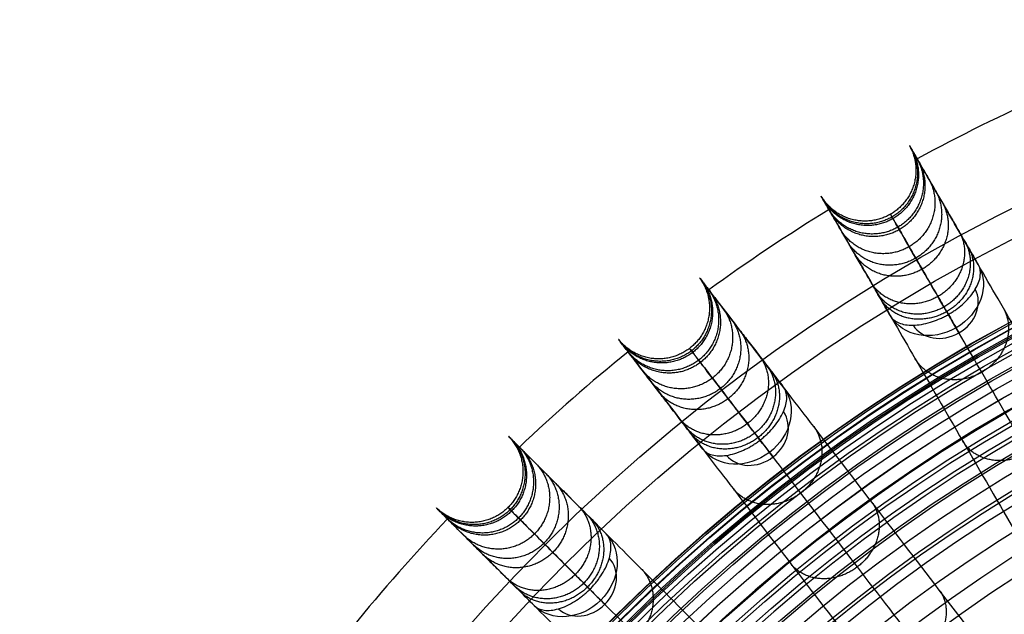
# Model space of a CAD drawing. Header units: millimetres. Extents: x 336 to 771, y -218 to 218.
# Tile 14 of 40: x 348 to 461, y 138 to 206. Entities that reach past the tile are written whole.
import ezdxf

# ---------------------------------------------------------------- set-up
doc = ezdxf.new("R2010")
doc.units = ezdxf.units.MM
doc.layers.add('Ø40', color=5, linetype='Continuous', true_color=0x0000ff)

msp = doc.modelspace()

# ---------------------------------------------------------------- linework, layer by layer
at = {"layer": 'Ø40'}
for centre, radius in [((553.5, 0, 327.83), 205.98), ((553.5, 0, 324.54), 202.78), ((553.5, 0, 216.3), 194.48), ((553.5, 0, 208.73), 194.44), ((553.5, 0, 222.17), 194.23), ((553.5, 0, 227.92), 193.76), ((553.5, 0, 197.88), 193.7), ((553.5, 0, 233.52), 193.07), ((553.5, 0, 191.61), 192.89), ((553.5, 0, 292.02), 192.73), ((553.5, 0, 238.92), 192.18), ((553.5, 0, 183.85), 191.48), ((553.5, 0, 244.11), 191.1), ((553.5, 0, 249.04), 189.85), ((553.5, 0, 175.93), 189.6), ((553.5, 0, 253.44), 188.52), ((553.5, 0, 167.94), 187.25), ((553.5, 0, 257.09), 187.24), ((553.5, 0, 261.09), 185.63), ((553.5, 0, 159.91), 184.45), ((553.5, 0, 264.55), 184.01), ((553.5, 0, 266.6), 182.93), ((553.5, 0, 151.84), 181.21), ((553.5, 0, 270.18), 180.94), ((553.5, 0, 308.95), 179.3), ((553.5, 0, 143.74), 177.54), ((553.5, 0, 271.74), 177.16), ((553.5, 0, 135.63), 173.45), ((553.5, 0, 127.5), 168.96), ((553.5, 0, 119.38), 164.07), ((553.5, 0, 330.72), 161.02), ((553.5, 0, 329.1), 159.93), ((553.5, 0, 111.27), 158.81), ((553.5, 0, 326.02), 158.07), ((553.5, 0, 322.67), 156.29), ((553.5, 0, 319.43), 154.83), ((553.5, 0, 316.33), 153.7), ((553.5, 0, 103.18), 153.18), ((553.5, 0, 313.39), 152.87), ((553.5, 0, 310.65), 152.35), ((553.5, 0, 303.65), 152.27), ((553.5, 0, 308.11), 152.09), ((553.5, 0, 305.78), 152.08), ((553.5, 0, 95.12), 147.21), ((553.5, 0, 86.75), 140.61)]:
    msp.add_circle(centre, radius, dxfattribs=at)
at = {"layer": 'Ø40', "extrusion": (0, 0, -1)}
for centre, radius in [((-553.5, 0, -350.42), 185.72), ((-553.5, 0, -350.42), 182.44), ((-553.5, 0, -348.87), 176.03), ((-553.5, 0, -344.55), 171.03)]:
    msp.add_circle(centre, radius, dxfattribs=at)
at = {"layer": 'Ø40'}
for start, end in [(114.0486, 118.4514), (121.5486, 125.9514), (129.0486, 133.4514), (136.5486, 140.9514)]:
    msp.add_arc((553.5, 0, 188.8), 216.09, start, end, dxfattribs=at)
at = {"layer": 'Ø40', "extrusion": (-0.258356, 0.447485, -0.85616)}
for start, end in [(180.7094, 270), (270, 359.2906)]:
    msp.add_arc((-479.35, 80.82, -278.66), 5.84, start, end, dxfattribs=at)
at = {"layer": 'Ø40', "extrusion": (0.258356, -0.447485, 0.85616)}
for start, end in [(270, 357.784), (182.216, 270)]:
    msp.add_arc((479.35, 80.82, 282.79), 4.13, start, end, dxfattribs=at)
at = {"layer": 'Ø40', "extrusion": (0.866025, 0.5, -7.36342e-15)}
msp.add_arc((-74.79, 280.34, 479.35), 5.84, 123.6054, 211.114, dxfattribs=at)
at = {"layer": 'Ø40', "extrusion": (-0.314554, 0.409935, -0.85616)}
for start, end in [(180.7094, 270), (270, 359.2906)]:
    msp.add_arc((-439.12, 29.28, -309.76), 5.84, start, end, dxfattribs=at)
at = {"layer": 'Ø40', "extrusion": (0.314554, -0.409935, 0.85616)}
for start, end in [(270, 357.784), (182.216, 270)]:
    msp.add_arc((439.12, 29.28, 313.89), 4.13, start, end, dxfattribs=at)
at = {"layer": 'Ø40', "extrusion": (0.793353, 0.608761, -1.79407e-15)}
msp.add_arc((-134.99, 280.34, 439.12), 5.84, 123.6054, 211.114, dxfattribs=at)
at = {"layer": 'Ø40', "extrusion": (-0.36537, 0.36537, -0.85616)}
for start, end in [(180.7094, 270), (270, 359.2906)]:
    msp.add_arc((-391.38, -17.32, -337.89), 5.84, start, end, dxfattribs=at)
at = {"layer": 'Ø40', "extrusion": (0.36537, -0.36537, 0.85616)}
for start, end in [(270, 357.784), (182.216, 270)]:
    msp.add_arc((391.38, -17.32, 342.02), 4.13, start, end, dxfattribs=at)
at = {"layer": 'Ø40', "extrusion": (0.707107, 0.707107, 1.03038e-16)}
msp.add_arc((-189.42, 280.34, 391.38), 5.84, 123.6054, 211.114, dxfattribs=at)
at = {"layer": 'Ø40'}
for points, weights, knots in [([(449.67, 191.53, 214.92), (452.48, 186.5, 214.86), (447.49, 183.62, 214.86), (442.5, 180.73, 214.86), (439.55, 185.69, 214.92)], [0.994515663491, 0.709875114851, 1, 0.709875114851, 0.994515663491], [7.928215, 7.928215, 7.928215, 15.707963, 15.707963, 23.487712, 23.487712, 23.487712]), ([(449.85, 191.21, 201.93), (452.66, 186.19, 202.32), (447.67, 183.31, 202.32), (442.68, 180.43, 202.32), (439.74, 185.37, 201.93)], [0.994518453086, 0.709873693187, 1, 0.709873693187, 0.994518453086], [7.928177, 7.928177, 7.928177, 15.707963, 15.707963, 23.48775, 23.48775, 23.48775]), ([(449.97, 191, 227.59), (452.77, 185.99, 227.1), (447.78, 183.11, 227.1), (442.79, 180.23, 227.1), (439.86, 185.16, 227.59)], [0.994520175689, 0.709872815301, 1, 0.709872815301, 0.994520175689], [7.928153, 7.928153, 7.928153, 15.707963, 15.707963, 23.487773, 23.487773, 23.487773]), ([(450.55, 189.99, 188.81), (453.33, 185.02, 189.66), (448.34, 182.14, 189.66), (443.35, 179.26, 189.66), (440.44, 184.15, 188.81)], [0.994519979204, 0.709872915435, 1, 0.709872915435, 0.994519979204], [7.928156, 7.928156, 7.928156, 15.707963, 15.707963, 23.487771, 23.487771, 23.487771]), ([(450.73, 189.69, 239.79), (453.5, 184.73, 238.86), (448.51, 181.85, 238.86), (443.52, 178.97, 238.86), (440.61, 183.85, 239.79)], [0.994533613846, 0.709865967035, 1, 0.709865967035, 0.994533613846], [7.92797, 7.92797, 7.92797, 15.707963, 15.707963, 23.487957, 23.487957, 23.487957]), ([(451.9, 187.66, 251.33), (454.63, 182.77, 249.95), (449.64, 179.89, 249.95), (444.65, 177.01, 249.95), (441.79, 181.82, 251.33)], [0.994562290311, 0.709851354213, 1, 0.709851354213, 0.994562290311], [7.927578, 7.927578, 7.927578, 15.707963, 15.707963, 23.488349, 23.488349, 23.488349]), ([(452.68, 186.31, 168.69), (455.39, 181.46, 170.22), (450.4, 178.58, 170.22), (445.41, 175.69, 170.22), (442.56, 180.47, 168.69)], [0.994559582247, 0.709852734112, 1, 0.709852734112, 0.994559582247], [7.927615, 7.927615, 7.927615, 15.707963, 15.707963, 23.488312, 23.488312, 23.488312]), ([(453.46, 184.95, 262.04), (456.12, 180.19, 260.18), (451.13, 177.31, 260.18), (446.14, 174.43, 260.18), (443.35, 179.11, 262.04)], [0.994618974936, 0.709822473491, 1, 0.709822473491, 0.994618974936], [7.926803, 7.926803, 7.926803, 15.707963, 15.707963, 23.489123, 23.489123, 23.489123]), ([(455.38, 181.64, 271.75), (457.94, 177.06, 269.37), (452.94, 174.17, 269.37), (447.95, 171.29, 269.37), (445.26, 175.8, 271.75)], [0.99473984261, 0.709760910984, 1, 0.709760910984, 0.99473984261], [7.925153, 7.925153, 7.925153, 15.707963, 15.707963, 23.490774, 23.490774, 23.490774]), ([(456.01, 180.54, 148.72), (458.63, 175.85, 150.82), (453.64, 172.97, 150.82), (448.65, 170.09, 150.82), (445.9, 174.7, 148.72)], [0.994578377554, 0.7098431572, 1, 0.7098431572, 0.994578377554], [7.927358, 7.927358, 7.927358, 15.707963, 15.707963, 23.488569, 23.488569, 23.488569]), ([(456.45, 179.77, 276.18), (458.95, 175.31, 273.51), (453.95, 172.43, 273.51), (448.96, 169.54, 273.51), (446.34, 173.93, 276.18)], [0.994812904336, 0.709723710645, 1, 0.709723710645, 0.994812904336], [7.924155, 7.924155, 7.924155, 15.707963, 15.707963, 23.491771, 23.491771, 23.491771]), ([(425.56, 176.33, 214.92), (429, 171.72, 214.86), (424.43, 168.21, 214.86), (419.86, 164.7, 214.86), (416.29, 169.22, 214.92)], [0.994515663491, 0.709875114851, 1, 0.709875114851, 0.994515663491], [7.928215, 7.928215, 7.928215, 15.707963, 15.707963, 23.487712, 23.487712, 23.487712]), ([(425.78, 176.04, 201.93), (429.22, 171.44, 202.32), (424.65, 167.93, 202.32), (420.07, 164.42, 202.32), (416.51, 168.93, 201.93)], [0.994518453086, 0.709873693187, 1, 0.709873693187, 0.994518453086], [7.928177, 7.928177, 7.928177, 15.707963, 15.707963, 23.48775, 23.48775, 23.48775]), ([(425.93, 175.85, 227.59), (429.36, 171.25, 227.1), (424.79, 167.74, 227.1), (420.22, 164.24, 227.1), (416.66, 168.74, 227.59)], [0.994520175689, 0.709872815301, 1, 0.709872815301, 0.994520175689], [7.928153, 7.928153, 7.928153, 15.707963, 15.707963, 23.487773, 23.487773, 23.487773]), ([(426.63, 174.93, 188.81), (430.04, 170.36, 189.66), (425.47, 166.85, 189.66), (420.9, 163.35, 189.66), (417.37, 167.82, 188.81)], [0.994519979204, 0.709872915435, 1, 0.709872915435, 0.994519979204], [7.928156, 7.928156, 7.928156, 15.707963, 15.707963, 23.487771, 23.487771, 23.487771]), ([(426.85, 174.65, 239.79), (430.25, 170.1, 238.86), (425.67, 166.59, 238.86), (421.1, 163.08, 238.86), (417.58, 167.54, 239.79)], [0.994533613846, 0.709865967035, 1, 0.709865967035, 0.994533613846], [7.92797, 7.92797, 7.92797, 15.707963, 15.707963, 23.487957, 23.487957, 23.487957]), ([(428.28, 172.79, 251.33), (431.62, 168.31, 249.95), (427.05, 164.8, 249.95), (422.48, 161.29, 249.95), (419.01, 165.68, 251.33)], [0.994562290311, 0.709851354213, 1, 0.709851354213, 0.994562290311], [7.927578, 7.927578, 7.927578, 15.707963, 15.707963, 23.488349, 23.488349, 23.488349]), ([(460.46, 172.84, 128.94), (462.96, 168.35, 131.54), (457.97, 165.46, 131.54), (452.98, 162.58, 131.54), (450.34, 167, 128.94)], [0.994566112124, 0.709849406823, 1, 0.709849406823, 0.994566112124], [7.927526, 7.927526, 7.927526, 15.707963, 15.707963, 23.488401, 23.488401, 23.488401]), ([(429.22, 171.56, 168.69), (432.55, 167.1, 170.22), (427.97, 163.59, 170.22), (423.4, 160.08, 170.22), (419.96, 164.45, 168.69)], [0.994559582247, 0.709852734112, 1, 0.709852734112, 0.994559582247], [7.927615, 7.927615, 7.927615, 15.707963, 15.707963, 23.488312, 23.488312, 23.488312]), ([(430.18, 170.31, 262.04), (433.44, 165.94, 260.18), (428.86, 162.43, 260.18), (424.29, 158.92, 260.18), (420.91, 163.2, 262.04)], [0.994618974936, 0.709822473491, 1, 0.709822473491, 0.994618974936], [7.926803, 7.926803, 7.926803, 15.707963, 15.707963, 23.489123, 23.489123, 23.489123]), ([(432.51, 167.28, 271.75), (435.64, 163.07, 269.37), (431.07, 159.56, 269.37), (426.49, 156.05, 269.37), (423.24, 160.17, 271.75)], [0.99473984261, 0.709760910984, 1, 0.709760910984, 0.99473984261], [7.925153, 7.925153, 7.925153, 15.707963, 15.707963, 23.490774, 23.490774, 23.490774]), ([(433.28, 166.27, 148.72), (436.49, 161.96, 150.82), (431.91, 158.46, 150.82), (427.34, 154.95, 150.82), (424.02, 159.16, 148.72)], [0.994578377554, 0.7098431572, 1, 0.7098431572, 0.994578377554], [7.927358, 7.927358, 7.927358, 15.707963, 15.707963, 23.488569, 23.488569, 23.488569]), ([(433.82, 165.57, 276.18), (436.87, 161.47, 273.51), (432.3, 157.96, 273.51), (427.72, 154.45, 273.51), (424.55, 158.46, 276.18)], [0.994812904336, 0.709723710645, 1, 0.709723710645, 0.994812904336], [7.924155, 7.924155, 7.924155, 15.707963, 15.707963, 23.491771, 23.491771, 23.491771]), ([(465.91, 163.38, 109.42), (468.3, 159.09, 112.43), (463.31, 156.21, 112.43), (458.32, 153.33, 112.43), (455.8, 157.54, 109.42)], [0.994503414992, 0.709881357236, 1, 0.709881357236, 0.994503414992], [7.928382, 7.928382, 7.928382, 15.707963, 15.707963, 23.487544, 23.487544, 23.487544]), ([(438.69, 159.22, 128.94), (441.76, 155.09, 131.54), (437.19, 151.58, 131.54), (432.62, 148.07, 131.54), (429.43, 152.1, 128.94)], [0.994566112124, 0.709849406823, 1, 0.709849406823, 0.994566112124], [7.927526, 7.927526, 7.927526, 15.707963, 15.707963, 23.488401, 23.488401, 23.488401]), ([(403.64, 158.12, 214.92), (407.66, 154, 214.86), (403.58, 149.92, 214.86), (399.51, 145.85, 214.86), (395.38, 149.87, 214.92)], [0.994515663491, 0.709875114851, 1, 0.709875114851, 0.994515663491], [7.928215, 7.928215, 7.928215, 15.707963, 15.707963, 23.487712, 23.487712, 23.487712]), ([(403.89, 157.87, 201.93), (407.9, 153.75, 202.32), (403.83, 149.67, 202.32), (399.76, 145.6, 202.32), (395.64, 149.61, 201.93)], [0.994518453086, 0.709873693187, 1, 0.709873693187, 0.994518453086], [7.928177, 7.928177, 7.928177, 15.707963, 15.707963, 23.48775, 23.48775, 23.48775]), ([(404.06, 157.7, 227.59), (408.07, 153.58, 227.1), (403.99, 149.51, 227.1), (399.92, 145.43, 227.1), (395.8, 149.44, 227.59)], [0.994520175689, 0.709872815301, 1, 0.709872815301, 0.994520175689], [7.928153, 7.928153, 7.928153, 15.707963, 15.707963, 23.487773, 23.487773, 23.487773]), ([(404.89, 156.87, 188.81), (408.86, 152.79, 189.66), (404.79, 148.71, 189.66), (400.71, 144.64, 189.66), (396.63, 148.62, 188.81)], [0.994519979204, 0.709872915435, 1, 0.709872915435, 0.994519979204], [7.928156, 7.928156, 7.928156, 15.707963, 15.707963, 23.487771, 23.487771, 23.487771]), ([(405.13, 156.63, 239.79), (409.1, 152.55, 238.86), (405.02, 148.48, 238.86), (400.95, 144.4, 238.86), (396.87, 148.37, 239.79)], [0.994533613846, 0.709865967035, 1, 0.709865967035, 0.994533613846], [7.92797, 7.92797, 7.92797, 15.707963, 15.707963, 23.487957, 23.487957, 23.487957]), ([(406.79, 154.97, 251.33), (410.7, 150.96, 249.95), (406.62, 146.88, 249.95), (402.55, 142.81, 249.95), (398.53, 146.71, 251.33)], [0.994562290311, 0.709851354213, 1, 0.709851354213, 0.994562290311], [7.927578, 7.927578, 7.927578, 15.707963, 15.707963, 23.488349, 23.488349, 23.488349]), ([(407.89, 153.87, 168.69), (411.77, 149.88, 170.22), (407.7, 145.81, 170.22), (403.62, 141.73, 170.22), (399.64, 145.61, 168.69)], [0.994559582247, 0.709852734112, 1, 0.709852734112, 0.994559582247], [7.927615, 7.927615, 7.927615, 15.707963, 15.707963, 23.488312, 23.488312, 23.488312]), ([(409, 152.76, 262.04), (412.8, 148.85, 260.18), (408.73, 144.77, 260.18), (404.65, 140.7, 260.18), (400.74, 144.5, 262.04)], [0.994618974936, 0.709822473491, 1, 0.709822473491, 0.994618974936], [7.926803, 7.926803, 7.926803, 15.707963, 15.707963, 23.489123, 23.489123, 23.489123]), ([(445.34, 150.55, 109.42), (448.27, 146.61, 112.43), (443.7, 143.1, 112.43), (439.12, 139.59, 112.43), (436.07, 143.44, 109.42)], [0.994503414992, 0.709881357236, 1, 0.709881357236, 0.994503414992], [7.928382, 7.928382, 7.928382, 15.707963, 15.707963, 23.487544, 23.487544, 23.487544]), ([(411.71, 150.05, 271.75), (415.37, 146.29, 269.37), (411.29, 142.21, 269.37), (407.21, 138.14, 269.37), (403.45, 141.79, 271.75)], [0.99473984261, 0.709760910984, 1, 0.709760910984, 0.99473984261], [7.925153, 7.925153, 7.925153, 15.707963, 15.707963, 23.490774, 23.490774, 23.490774]), ([(412.61, 149.15, 148.72), (416.35, 145.3, 150.82), (412.27, 141.23, 150.82), (408.2, 137.15, 150.82), (404.35, 140.89, 148.72)], [0.994578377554, 0.7098431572, 1, 0.7098431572, 0.994578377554], [7.927358, 7.927358, 7.927358, 15.707963, 15.707963, 23.488569, 23.488569, 23.488569]), ([(413.23, 148.53, 276.18), (416.79, 144.86, 273.51), (412.72, 140.79, 273.51), (408.64, 136.71, 273.51), (404.97, 140.27, 276.18)], [0.994812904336, 0.709723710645, 1, 0.709723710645, 0.994812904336], [7.924155, 7.924155, 7.924155, 15.707963, 15.707963, 23.491771, 23.491771, 23.491771]), ([(418.89, 142.87, 128.94), (422.48, 139.18, 131.54), (418.4, 135.1, 131.54), (414.33, 131.03, 131.54), (410.63, 134.61, 128.94)], [0.994566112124, 0.709849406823, 1, 0.709849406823, 0.994566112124], [7.927526, 7.927526, 7.927526, 15.707963, 15.707963, 23.488401, 23.488401, 23.488401]), ([(453.1, 140.44, 90.22), (455.89, 136.67, 93.57), (451.32, 133.16, 93.57), (446.75, 129.66, 93.57), (443.84, 133.33, 90.22)], [0.994371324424, 0.709948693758, 1, 0.709948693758, 0.994371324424], [7.930188, 7.930188, 7.930188, 15.707963, 15.707963, 23.485739, 23.485739, 23.485739])]:
    msp.add_rational_spline(points, weights, degree=2, knots=knots, dxfattribs=at)
for points, knots in [([(495.98, 111.31, 35.11), (493.06, 116.37, 40.93), (490.19, 121.33, 46.9), (487.42, 126.14, 53.01), (484.7, 130.85, 58.99), (482.05, 135.44, 65.12), (479.49, 139.87, 71.4), (477, 144.19, 77.52), (474.59, 148.36, 83.8), (472.29, 152.34, 90.22), (470.06, 156.21, 96.47), (467.92, 159.91, 102.87), (465.91, 163.38, 109.42), (463.97, 166.76, 115.78), (462.14, 169.93, 122.29), (460.46, 172.84, 128.94), (458.83, 175.66, 135.39), (457.33, 178.25, 141.99), (456.01, 180.54, 148.72), (454.73, 182.76, 155.25), (453.61, 184.7, 161.92), (452.68, 186.31, 168.69), (451.77, 187.88, 175.31), (451.05, 189.12, 182.02), (450.55, 189.99, 188.8), (450.55, 189.99, 188.81), (450.55, 189.99, 188.81), (450.55, 189.99, 188.81), (450.23, 190.55, 193.16), (450, 190.95, 197.55), (449.85, 191.21, 201.93), (449.71, 191.46, 206.25), (449.65, 191.56, 210.59), (449.67, 191.53, 214.92), (449.69, 191.49, 219.14), (449.79, 191.31, 223.38), (449.97, 191, 227.59), (450.15, 190.7, 231.67), (450.4, 190.26, 235.75), (450.73, 189.69, 239.79), (451.04, 189.15, 243.66), (451.43, 188.47, 247.52), (451.9, 187.66, 251.33), (452.34, 186.89, 254.93), (452.86, 185.99, 258.52), (453.46, 184.95, 262.04), (453.74, 184.47, 263.69), (454.04, 183.95, 265.32), (454.68, 182.85, 268.56), (455.02, 182.26, 270.17), (455.38, 181.64, 271.75), (455.71, 181.05, 273.25), (456.07, 180.43, 274.73), (456.45, 179.77, 276.18), (456.82, 179.14, 277.58), (457.2, 178.47, 278.95), (457.61, 177.77, 280.3)], [0, 0, 0, 0, 21.204799, 21.204799, 21.204799, 41.99698, 41.99698, 41.99698, 62.294163, 62.294163, 62.294163, 82.036498, 82.036498, 82.036498, 101.193153, 101.193153, 101.193153, 119.768949, 119.768949, 119.768949, 137.816316, 137.816316, 137.816316, 155.433498, 155.433498, 155.433498, 155.443084, 155.443084, 155.443084, 166.745582, 166.745582, 166.745582, 177.871129, 177.871129, 177.871129, 188.740149, 188.740149, 188.740149, 199.26457, 199.26457, 199.26457, 209.352232, 209.352232, 209.352232, 218.911491, 218.911491, 218.911491, 223.383634, 223.383634, 227.855231, 227.855231, 227.855231, 232.074047, 232.074047, 232.074047, 236.114875, 236.114875, 236.114875, 236.114875]), ([(447.49, 171.93, 280.3), (447.09, 172.63, 278.95), (446.7, 173.3, 277.58), (446.34, 173.93, 276.18), (445.96, 174.59, 274.73), (445.6, 175.21, 273.25), (445.26, 175.8, 271.75), (444.9, 176.42, 270.17), (444.56, 177.01, 268.56), (443.93, 178.11, 265.32), (443.63, 178.63, 263.69), (443.35, 179.11, 262.04), (442.75, 180.15, 258.52), (442.23, 181.05, 254.93), (441.79, 181.82, 251.33), (441.32, 182.63, 247.52), (440.93, 183.31, 243.66), (440.61, 183.85, 239.79), (440.28, 184.42, 235.75), (440.03, 184.86, 231.67), (439.86, 185.16, 227.59), (439.68, 185.47, 223.38), (439.57, 185.65, 219.14), (439.55, 185.69, 214.92), (439.53, 185.72, 210.59), (439.59, 185.62, 206.25), (439.74, 185.37, 201.93), (439.88, 185.12, 197.55), (440.12, 184.71, 193.16), (440.44, 184.15, 188.81), (440.44, 184.15, 188.81), (440.44, 184.15, 188.81), (440.44, 184.15, 188.8), (440.94, 183.28, 182.02), (441.66, 182.04, 175.31), (442.56, 180.47, 168.69), (443.49, 178.86, 161.92), (444.61, 176.92, 155.25), (445.9, 174.7, 148.72), (447.22, 172.41, 141.99), (448.71, 169.82, 135.39), (450.34, 167, 128.94), (452.02, 164.09, 122.29), (453.85, 160.92, 115.78), (455.8, 157.54, 109.42), (457.81, 154.07, 102.87), (459.94, 150.37, 96.47), (462.18, 146.5, 90.22), (464.47, 142.52, 83.8), (466.88, 138.35, 77.52), (469.38, 134.03, 71.4), (471.93, 129.61, 65.12), (474.58, 125.01, 58.99), (477.3, 120.3, 53.01), (480.08, 115.49, 46.9), (482.94, 110.53, 40.93), (485.86, 105.48, 35.11)], [0, 0, 0, 0, 4.040828, 4.040828, 4.040828, 8.259644, 8.259644, 8.259644, 12.731241, 12.731241, 17.203384, 17.203384, 17.203384, 26.762643, 26.762643, 26.762643, 36.850305, 36.850305, 36.850305, 47.374726, 47.374726, 47.374726, 58.243746, 58.243746, 58.243746, 69.369292, 69.369292, 69.369292, 80.671791, 80.671791, 80.671791, 80.681377, 80.681377, 80.681377, 98.298559, 98.298559, 98.298559, 116.345926, 116.345926, 116.345926, 134.921722, 134.921722, 134.921722, 154.078377, 154.078377, 154.078377, 173.820712, 173.820712, 173.820712, 194.117895, 194.117895, 194.117895, 214.910076, 214.910076, 214.910076, 236.114875, 236.114875, 236.114875, 236.114875]), ([(492.95, 104.88, 39.18), (490.06, 109.89, 44.95), (484.46, 119.58, 56.62), (476.64, 133.14, 74.74), (469.53, 145.44, 93.26), (463.25, 156.32, 112.1), (457.88, 165.63, 131.21), (453.51, 173.19, 150.52), (450.23, 178.86, 169.98), (448.38, 182.07, 187.27), (447.59, 183.45, 202.24), (447.41, 183.75, 214.76), (447.7, 183.25, 226.99), (448.43, 182, 238.73), (449.55, 180.06, 249.8), (451.02, 177.5, 260.03), (452.55, 174.85, 267.84), (453.92, 172.48, 273.48), (454.65, 171.22, 276.08), (455.02, 170.57, 277.32)], [0, 0, 0, 0, 21.206687, 42.000163, 62.298384, 82.041442, 101.198015, 119.773444, 137.819283, 155.44352, 166.748088, 177.876049, 188.747485, 199.274348, 209.364632, 218.926927, 227.876161, 232.097972, 236.141838, 236.141838, 236.141838, 236.141838]), ([(454.14, 172.11, 285.2), (454.21, 172.15, 285.2), (454.28, 172.19, 285.2), (454.35, 172.24, 285.2), (454.43, 172.28, 285.19), (454.5, 172.32, 285.19), (454.64, 172.42, 285.18), (454.71, 172.46, 285.17), (454.92, 172.6, 285.14), (455.05, 172.7, 285.12), (455.45, 173, 285.03), (455.7, 173.21, 284.94), (455.94, 173.43, 284.84), (456.47, 173.93, 284.6), (456.91, 174.47, 284.24), (457.23, 175, 283.79), (457.55, 175.53, 283.34), (457.75, 176.05, 282.8), (457.81, 176.53, 282.2), (457.88, 177.01, 281.6), (457.81, 177.43, 280.95), (457.61, 177.77, 280.3)], [0, 0, 0, 0, 0.217298, 0.217298, 0.217298, 0.434342, 0.434342, 0.651386, 0.651386, 1.085525, 1.085525, 1.954213, 1.954213, 1.954213, 3.937468, 3.937468, 3.937468, 5.915593, 5.915593, 5.915593, 7.892081, 7.892081, 7.892081, 7.892081]), ([(481.94, 102.85, 35.11), (478.38, 107.49, 40.93), (474.9, 112.03, 46.9), (471.52, 116.43, 53.01), (468.21, 120.75, 58.99), (464.98, 124.96, 65.12), (461.87, 129.01, 71.4), (458.83, 132.97, 77.52), (455.9, 136.79, 83.8), (453.1, 140.44, 90.22), (450.38, 143.98, 96.47), (447.78, 147.37, 102.87), (445.34, 150.55, 109.42), (442.97, 153.64, 115.78), (440.74, 156.55, 122.29), (438.69, 159.22, 128.94), (436.71, 161.8, 135.39), (434.89, 164.17, 141.99), (433.28, 166.27, 148.72), (431.72, 168.3, 155.25), (430.35, 170.08, 161.92), (429.22, 171.56, 168.69), (428.12, 172.99, 175.31), (427.25, 174.13, 182.02), (426.63, 174.93, 188.8), (426.63, 174.93, 188.81), (426.63, 174.93, 188.81), (426.63, 174.93, 188.81), (426.24, 175.44, 193.16), (425.96, 175.81, 197.55), (425.78, 176.04, 201.93), (425.6, 176.27, 206.25), (425.53, 176.37, 210.59), (425.56, 176.33, 214.92), (425.58, 176.3, 219.14), (425.71, 176.14, 223.38), (425.93, 175.85, 227.59), (426.14, 175.58, 231.67), (426.44, 175.18, 235.75), (426.85, 174.65, 239.79), (427.23, 174.15, 243.66), (427.7, 173.53, 247.52), (428.28, 172.79, 251.33), (428.82, 172.09, 254.93), (429.45, 171.26, 258.52), (430.18, 170.31, 262.04), (430.52, 169.87, 263.69), (430.88, 169.4, 265.32), (431.66, 168.39, 268.56), (432.07, 167.85, 270.17), (432.51, 167.28, 271.75), (432.92, 166.74, 273.25), (433.36, 166.17, 274.73), (433.82, 165.57, 276.18), (434.26, 164.99, 277.58), (434.73, 164.38, 278.95), (435.23, 163.73, 280.3)], [0, 0, 0, 0, 21.204799, 21.204799, 21.204799, 41.99698, 41.99698, 41.99698, 62.294163, 62.294163, 62.294163, 82.036498, 82.036498, 82.036498, 101.193153, 101.193153, 101.193153, 119.768949, 119.768949, 119.768949, 137.816316, 137.816316, 137.816316, 155.433498, 155.433498, 155.433498, 155.443084, 155.443084, 155.443084, 166.745582, 166.745582, 166.745582, 177.871129, 177.871129, 177.871129, 188.740149, 188.740149, 188.740149, 199.26457, 199.26457, 199.26457, 209.352232, 209.352232, 209.352232, 218.911491, 218.911491, 218.911491, 223.383634, 223.383634, 227.855231, 227.855231, 227.855231, 232.074047, 232.074047, 232.074047, 236.114875, 236.114875, 236.114875, 236.114875]), ([(447.49, 171.93, 280.3), (447.69, 171.59, 280.95), (448.02, 171.32, 281.6), (448.47, 171.14, 282.2), (448.91, 170.95, 282.8), (449.46, 170.86, 283.34), (450.08, 170.88, 283.79), (450.7, 170.89, 284.24), (451.39, 171, 284.6), (452.09, 171.21, 284.84), (452.39, 171.3, 284.94), (452.7, 171.42, 285.03), (453.16, 171.61, 285.12), (453.31, 171.68, 285.14), (453.54, 171.79, 285.17), (453.62, 171.82, 285.18), (453.77, 171.9, 285.19), (453.84, 171.94, 285.19), (453.92, 171.98, 285.2), (453.99, 172.02, 285.2), (454.06, 172.06, 285.2), (454.14, 172.11, 285.2)], [0, 0, 0, 0, 1.976488, 1.976488, 1.976488, 3.954613, 3.954613, 3.954613, 5.937868, 5.937868, 5.937868, 6.806556, 6.806556, 7.240695, 7.240695, 7.457739, 7.457739, 7.674783, 7.674783, 7.674783, 7.892081, 7.892081, 7.892081, 7.892081]), ([(425.96, 156.62, 280.3), (425.46, 157.27, 278.95), (425, 157.88, 277.58), (424.55, 158.46, 276.18), (424.09, 159.06, 274.73), (423.65, 159.63, 273.25), (423.24, 160.17, 271.75), (422.8, 160.74, 270.17), (422.39, 161.28, 268.56), (421.61, 162.29, 265.32), (421.25, 162.76, 263.69), (420.91, 163.2, 262.04), (420.18, 164.15, 258.52), (419.55, 164.98, 254.93), (419.01, 165.68, 251.33), (418.44, 166.42, 247.52), (417.96, 167.04, 243.66), (417.58, 167.54, 239.79), (417.18, 168.07, 235.75), (416.87, 168.47, 231.67), (416.66, 168.74, 227.59), (416.44, 169.03, 223.38), (416.32, 169.19, 219.14), (416.29, 169.22, 214.92), (416.26, 169.26, 210.59), (416.34, 169.16, 206.25), (416.51, 168.93, 201.93), (416.69, 168.7, 197.55), (416.98, 168.33, 193.16), (417.37, 167.82, 188.81), (417.37, 167.82, 188.81), (417.37, 167.82, 188.81), (417.37, 167.82, 188.8), (417.98, 167.02, 182.02), (418.85, 165.88, 175.31), (419.96, 164.45, 168.69), (421.09, 162.97, 161.92), (422.45, 161.19, 155.25), (424.02, 159.16, 148.72), (425.62, 157.06, 141.99), (427.44, 154.69, 135.39), (429.43, 152.1, 128.94), (431.47, 149.44, 122.29), (433.7, 146.53, 115.78), (436.07, 143.44, 109.42), (438.51, 140.26, 102.87), (441.12, 136.87, 96.47), (443.84, 133.33, 90.22), (446.63, 129.68, 83.8), (449.57, 125.86, 77.52), (452.6, 121.9, 71.4), (455.71, 117.85, 65.12), (458.94, 113.64, 58.99), (462.25, 109.32, 53.01), (465.63, 104.92, 46.9), (469.12, 100.38, 40.93), (472.67, 95.74, 35.11)], [0, 0, 0, 0, 4.040828, 4.040828, 4.040828, 8.259644, 8.259644, 8.259644, 12.731241, 12.731241, 17.203384, 17.203384, 17.203384, 26.762643, 26.762643, 26.762643, 36.850305, 36.850305, 36.850305, 47.374726, 47.374726, 47.374726, 58.243746, 58.243746, 58.243746, 69.369292, 69.369292, 69.369292, 80.671791, 80.671791, 80.671791, 80.681377, 80.681377, 80.681377, 98.298559, 98.298559, 98.298559, 116.345926, 116.345926, 116.345926, 134.921722, 134.921722, 134.921722, 154.078377, 154.078377, 154.078377, 173.820712, 173.820712, 173.820712, 194.117895, 194.117895, 194.117895, 214.910076, 214.910076, 214.910076, 236.114875, 236.114875, 236.114875, 236.114875]), ([(479.78, 96.08, 39.18), (476.26, 100.67, 44.95), (469.45, 109.54, 56.62), (459.92, 121.96, 74.74), (451.27, 133.23, 93.26), (443.62, 143.2, 112.1), (437.08, 151.73, 131.21), (431.76, 158.66, 150.52), (427.77, 163.85, 169.98), (425.52, 166.79, 187.27), (424.55, 168.05, 202.24), (424.34, 168.33, 214.76), (424.69, 167.87, 226.99), (425.57, 166.72, 238.73), (426.93, 164.95, 249.8), (428.73, 162.6, 260.03), (430.59, 160.18, 267.84), (432.26, 158.01, 273.48), (433.14, 156.85, 276.08), (433.6, 156.26, 277.32)], [0, 0, 0, 0, 21.206687, 42.000163, 62.298384, 82.041442, 101.198015, 119.773444, 137.819283, 155.44352, 166.748088, 177.876049, 188.747485, 199.274348, 209.364632, 218.926927, 227.876161, 232.097972, 236.141838, 236.141838, 236.141838, 236.141838]), ([(432.52, 157.66, 285.2), (432.59, 157.71, 285.2), (432.66, 157.77, 285.2), (432.72, 157.82, 285.2), (432.79, 157.87, 285.19), (432.85, 157.93, 285.19), (432.98, 158.04, 285.18), (433.04, 158.09, 285.17), (433.23, 158.26, 285.14), (433.35, 158.37, 285.12), (433.71, 158.73, 285.03), (433.93, 158.97, 284.94), (434.13, 159.22, 284.84), (434.6, 159.78, 284.6), (434.96, 160.37, 284.24), (435.21, 160.94, 283.79), (435.46, 161.51, 283.34), (435.59, 162.05, 282.8), (435.59, 162.53, 282.2), (435.59, 163.01, 281.6), (435.47, 163.42, 280.95), (435.23, 163.73, 280.3)], [0, 0, 0, 0, 0.217298, 0.217298, 0.217298, 0.434342, 0.434342, 0.651386, 0.651386, 1.085525, 1.085525, 1.954213, 1.954213, 1.954213, 3.937468, 3.937468, 3.937468, 5.915593, 5.915593, 5.915593, 7.892081, 7.892081, 7.892081, 7.892081]), ([(469.13, 92.63, 35.11), (465, 96.76, 40.93), (460.95, 100.81, 46.9), (457.02, 104.74, 53.01), (453.17, 108.59, 58.99), (449.42, 112.34, 65.12), (445.81, 115.95, 71.4), (442.29, 119.47, 77.52), (438.88, 122.88, 83.8), (435.63, 126.13, 90.22), (432.47, 129.29, 96.47), (429.45, 132.31, 102.87), (426.61, 135.15, 109.42), (423.86, 137.9, 115.78), (421.27, 140.49, 122.29), (418.89, 142.87, 128.94), (416.59, 145.17, 135.39), (414.48, 147.28, 141.99), (412.61, 149.15, 148.72), (410.79, 150.97, 155.25), (409.21, 152.55, 161.92), (407.89, 153.87, 168.69), (406.61, 155.15, 175.31), (405.6, 156.16, 182.02), (404.89, 156.87, 188.8), (404.89, 156.87, 188.81), (404.89, 156.87, 188.81), (404.89, 156.87, 188.81), (404.43, 157.33, 193.16), (404.1, 157.66, 197.55), (403.89, 157.87, 201.93), (403.69, 158.07, 206.25), (403.6, 158.16, 210.59), (403.64, 158.12, 214.92), (403.67, 158.09, 219.14), (403.81, 157.95, 223.38), (404.06, 157.7, 227.59), (404.31, 157.45, 231.67), (404.67, 157.09, 235.75), (405.13, 156.63, 239.79), (405.58, 156.18, 243.66), (406.13, 155.63, 247.52), (406.79, 154.97, 251.33), (407.42, 154.34, 254.93), (408.15, 153.61, 258.52), (409, 152.76, 262.04), (409.4, 152.36, 263.69), (409.82, 151.94, 265.32), (410.72, 151.04, 268.56), (411.2, 150.56, 270.17), (411.71, 150.05, 271.75), (412.19, 149.57, 273.25), (412.7, 149.07, 274.73), (413.23, 148.53, 276.18), (413.75, 148.01, 277.58), (414.29, 147.47, 278.95), (414.87, 146.89, 280.3)], [0, 0, 0, 0, 21.204799, 21.204799, 21.204799, 41.99698, 41.99698, 41.99698, 62.294163, 62.294163, 62.294163, 82.036498, 82.036498, 82.036498, 101.193153, 101.193153, 101.193153, 119.768949, 119.768949, 119.768949, 137.816316, 137.816316, 137.816316, 155.433498, 155.433498, 155.433498, 155.443084, 155.443084, 155.443084, 166.745582, 166.745582, 166.745582, 177.871129, 177.871129, 177.871129, 188.740149, 188.740149, 188.740149, 199.26457, 199.26457, 199.26457, 209.352232, 209.352232, 209.352232, 218.911491, 218.911491, 218.911491, 223.383634, 223.383634, 227.855231, 227.855231, 227.855231, 232.074047, 232.074047, 232.074047, 236.114875, 236.114875, 236.114875, 236.114875]), ([(425.96, 156.62, 280.3), (426.2, 156.31, 280.95), (426.56, 156.08, 281.6), (427.03, 155.96, 282.2), (427.49, 155.84, 282.8), (428.05, 155.82, 283.34), (428.66, 155.91, 283.79), (429.28, 156.01, 284.24), (429.94, 156.21, 284.6), (430.61, 156.51, 284.84), (430.9, 156.64, 284.94), (431.19, 156.79, 285.03), (431.62, 157.04, 285.12), (431.76, 157.13, 285.14), (431.97, 157.27, 285.17), (432.04, 157.32, 285.18), (432.18, 157.41, 285.19), (432.25, 157.46, 285.19), (432.32, 157.51, 285.2), (432.39, 157.56, 285.2), (432.46, 157.61, 285.2), (432.52, 157.66, 285.2)], [0, 0, 0, 0, 1.976488, 1.976488, 1.976488, 3.954613, 3.954613, 3.954613, 5.937868, 5.937868, 5.937868, 6.806556, 6.806556, 7.240695, 7.240695, 7.457739, 7.457739, 7.674783, 7.674783, 7.674783, 7.892081, 7.892081, 7.892081, 7.892081]), ([(406.61, 138.64, 280.3), (406.03, 139.21, 278.95), (405.49, 139.75, 277.58), (404.97, 140.27, 276.18), (404.44, 140.81, 274.73), (403.93, 141.31, 273.25), (403.45, 141.79, 271.75), (402.94, 142.3, 270.17), (402.46, 142.78, 268.56), (401.56, 143.68, 265.32), (401.14, 144.1, 263.69), (400.74, 144.5, 262.04), (399.9, 145.35, 258.52), (399.16, 146.08, 254.93), (398.53, 146.71, 251.33), (397.87, 147.37, 247.52), (397.32, 147.92, 243.66), (396.87, 148.37, 239.79), (396.41, 148.84, 235.75), (396.05, 149.19, 231.67), (395.8, 149.44, 227.59), (395.55, 149.69, 223.38), (395.41, 149.84, 219.14), (395.38, 149.87, 214.92), (395.35, 149.9, 210.59), (395.43, 149.81, 206.25), (395.64, 149.61, 201.93), (395.84, 149.4, 197.55), (396.17, 149.07, 193.16), (396.63, 148.62, 188.81), (396.63, 148.62, 188.81), (396.63, 148.62, 188.81), (396.63, 148.61, 188.8), (397.34, 147.9, 182.02), (398.35, 146.89, 175.31), (399.64, 145.61, 168.69), (400.95, 144.3, 161.92), (402.53, 142.71, 155.25), (404.35, 140.89, 148.72), (406.22, 139.03, 141.99), (408.33, 136.91, 135.39), (410.63, 134.61, 128.94), (413.01, 132.23, 122.29), (415.6, 129.64, 115.78), (418.35, 126.89, 109.42), (421.19, 124.05, 102.87), (424.21, 121.03, 96.47), (427.37, 117.87, 90.22), (430.62, 114.62, 83.8), (434.03, 111.21, 77.52), (437.55, 107.69, 71.4), (441.17, 104.08, 65.12), (444.92, 100.33, 58.99), (448.77, 96.48, 53.01), (452.69, 92.55, 46.9), (456.74, 88.51, 40.93), (460.87, 84.38, 35.11)], [0, 0, 0, 0, 4.040828, 4.040828, 4.040828, 8.259644, 8.259644, 8.259644, 12.731241, 12.731241, 17.203384, 17.203384, 17.203384, 26.762643, 26.762643, 26.762643, 36.850305, 36.850305, 36.850305, 47.374726, 47.374726, 47.374726, 58.243746, 58.243746, 58.243746, 69.369292, 69.369292, 69.369292, 80.671791, 80.671791, 80.671791, 80.681377, 80.681377, 80.681377, 98.298559, 98.298559, 98.298559, 116.345926, 116.345926, 116.345926, 134.921722, 134.921722, 134.921722, 154.078377, 154.078377, 154.078377, 173.820712, 173.820712, 173.820712, 194.117895, 194.117895, 194.117895, 214.910076, 214.910076, 214.910076, 236.114875, 236.114875, 236.114875, 236.114875]), ([(467.87, 85.64, 39.18), (463.78, 89.72, 44.95), (455.87, 97.63, 56.62), (444.8, 108.71, 74.74), (434.75, 118.75, 93.26), (425.87, 127.64, 112.1), (418.27, 135.23, 131.21), (412.09, 141.41, 150.52), (407.46, 146.04, 169.98), (404.84, 148.66, 187.27), (403.72, 149.78, 202.24), (403.47, 150.03, 214.76), (403.88, 149.62, 226.99), (404.9, 148.6, 238.73), (406.49, 147.02, 249.8), (408.58, 144.92, 260.03), (410.73, 142.77, 267.84), (412.67, 140.83, 273.48), (413.7, 139.8, 276.08), (414.23, 139.27, 277.32)], [0, 0, 0, 0, 21.206687, 42.000163, 62.298384, 82.041442, 101.198015, 119.773444, 137.819283, 155.44352, 166.748088, 177.876049, 188.747485, 199.274348, 209.364632, 218.926927, 227.876161, 232.097972, 236.141838, 236.141838, 236.141838, 236.141838]), ([(412.98, 140.52, 285.2), (413.04, 140.58, 285.2), (413.1, 140.64, 285.2), (413.16, 140.71, 285.2), (413.21, 140.77, 285.19), (413.27, 140.83, 285.19), (413.38, 140.95, 285.18), (413.44, 141.02, 285.17), (413.6, 141.21, 285.14), (413.71, 141.34, 285.12), (414.02, 141.73, 285.03), (414.2, 142, 284.94), (414.37, 142.27, 284.84), (414.76, 142.89, 284.6), (415.04, 143.52, 284.24), (415.22, 144.12, 283.79), (415.39, 144.72, 283.34), (415.44, 145.27, 282.8), (415.38, 145.75, 282.2), (415.32, 146.23, 281.6), (415.15, 146.61, 280.95), (414.87, 146.89, 280.3)], [0, 0, 0, 0, 0.217298, 0.217298, 0.217298, 0.434342, 0.434342, 0.651386, 0.651386, 1.085525, 1.085525, 1.954213, 1.954213, 1.954213, 3.937468, 3.937468, 3.937468, 5.915593, 5.915593, 5.915593, 7.892081, 7.892081, 7.892081, 7.892081]), ([(406.61, 138.64, 280.3), (406.89, 138.36, 280.95), (407.28, 138.18, 281.6), (407.75, 138.12, 282.2), (408.23, 138.06, 282.8), (408.78, 138.11, 283.34), (409.38, 138.29, 283.79), (409.98, 138.46, 284.24), (410.61, 138.74, 284.6), (411.23, 139.13, 284.84), (411.5, 139.3, 284.94), (411.77, 139.49, 285.03), (412.16, 139.79, 285.12), (412.29, 139.9, 285.14), (412.49, 140.06, 285.17), (412.55, 140.12, 285.18), (412.67, 140.23, 285.19), (412.74, 140.29, 285.19), (412.8, 140.35, 285.2), (412.86, 140.4, 285.2), (412.92, 140.46, 285.2), (412.98, 140.52, 285.2)], [0, 0, 0, 0, 1.976488, 1.976488, 1.976488, 3.954613, 3.954613, 3.954613, 5.937868, 5.937868, 5.937868, 6.806556, 6.806556, 7.240695, 7.240695, 7.457739, 7.457739, 7.674783, 7.674783, 7.674783, 7.892081, 7.892081, 7.892081, 7.892081])]:
    msp.add_open_spline(points, degree=3, knots=knots, dxfattribs=at)

doc.saveas('drawing.dxf')
